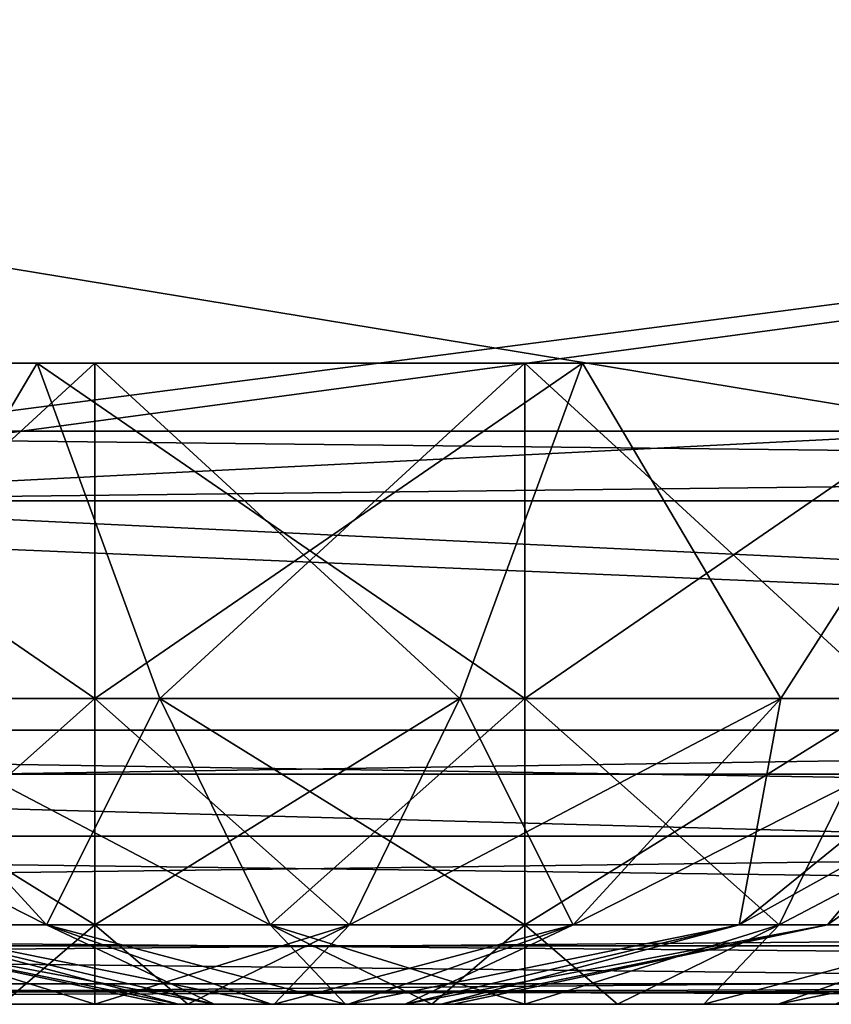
# Model space of a CAD drawing. Header units: millimetres. Extents: x -125 to 125, y -4 to 53.
# Tile 74 of 256: x -84.13 to -82.71, y -2 to -0.28. Entities that reach past the tile are written whole.
import ezdxf

# ---------------------------------------------------------------- set-up
doc = ezdxf.new("R2010")
doc.units = ezdxf.units.MM
doc.header["$LTSCALE"] = 65.185185
for name, color, linetype in [('1', 7, 'CONTINUOUS'), ('14', 7, 'CONTINUOUS'), ('169', 7, 'CONTINUOUS'), ('170', 7, 'CONTINUOUS'), ('171', 7, 'CONTINUOUS'), ('18', 7, 'CONTINUOUS'), ('20', 7, 'CONTINUOUS'), ('205', 7, 'CONTINUOUS'), ('207', 7, 'CONTINUOUS'), ('209', 7, 'CONTINUOUS'), ('211', 7, 'CONTINUOUS'), ('224', 7, 'CONTINUOUS'), ('225', 7, 'CONTINUOUS'), ('226', 7, 'CONTINUOUS'), ('230', 7, 'CONTINUOUS'), ('231', 7, 'CONTINUOUS'), ('232', 7, 'CONTINUOUS'), ('4', 7, 'CONTINUOUS'), ('6', 7, 'CONTINUOUS')]:
    doc.layers.add(name, color=color, linetype=linetype)

msp = doc.modelspace()

# ---------------------------------------------------------------- linework, layer by layer
at = {"layer": '1', "color": 7, "linetype": 'CONTINUOUS'}
for points in [[(-79.2441, -2, 124.334), (-88.7088, -2, 124.334), (-86.6941, -2, 122.6278), (-79.2441, -2, 124.334)], [(-88.0069, -2, -124.334), (-77.0002, -2, -124.334), (-86.835, -2, -122.6287), (-88.0069, -2, -124.334)], [(-86.835, -2, -122.6287), (-77.0002, -2, -124.334), (-77.814, -2, -122.572), (-86.835, -2, -122.6287)], [(-77.5963, -2, 122.5707), (-79.2441, -2, 124.334), (-86.6941, -2, 122.6278), (-77.5963, -2, 122.5707)]]:
    msp.add_3dface(points, dxfattribs=at)
at = {"layer": '14', "color": 7, "linetype": 'CONTINUOUS'}
for points in [[(-88.0069, -1.5218, -124.8336), (-76.6595, -1.5218, -124.8336), (-76.0604, -1.7064, -124.7895), (-88.0069, -1.5218, -124.8336)], [(-88.0069, -1.7064, -124.7895), (-88.0069, -1.5218, -124.8336), (-76.0604, -1.7064, -124.7895), (-88.0069, -1.7064, -124.7895)], [(-76.0604, -1.8612, -124.6798), (-88.0069, -1.7064, -124.7895), (-76.0604, -1.7064, -124.7895), (-76.0604, -1.8612, -124.6798)], [(-88.0069, -1.8612, -124.6798), (-88.0069, -1.7064, -124.7895), (-76.0604, -1.8612, -124.6798), (-88.0069, -1.8612, -124.6798)], [(-76.0604, -1.964, -124.5203), (-88.0069, -1.8612, -124.6798), (-76.0604, -1.8612, -124.6798), (-76.0604, -1.964, -124.5203)], [(-88.0069, -1.964, -124.5203), (-88.0069, -1.8612, -124.6798), (-76.0604, -1.964, -124.5203), (-88.0069, -1.964, -124.5203)], [(-77.0002, -2, -124.334), (-88.0069, -2, -124.334), (-88.0069, -1.964, -124.5203), (-77.0002, -2, -124.334)], [(-76.0604, -2, -124.334), (-88.0069, -1.964, -124.5203), (-76.0604, -1.964, -124.5203), (-76.0604, -2, -124.334)], [(-76.0604, -2, -124.334), (-77.0002, -2, -124.334), (-88.0069, -1.964, -124.5203), (-76.0604, -2, -124.334)]]:
    msp.add_3dface(points, dxfattribs=at)
at = {"layer": '169', "color": 7, "linetype": 'CONTINUOUS'}
for points in [[(-83.8756, -2, 45.5), (-83.8542, -2, 45.3381), (-83.8542, -2, 45.6619), (-83.8756, -2, 45.5)], [(-83.8542, -2, 45.3381), (-83.7917, -2, 45.1872), (-83.8542, -2, 45.6619), (-83.8542, -2, 45.3381)], [(-83.8542, -2, 45.6619), (-83.7917, -2, 45.1872), (-83.7917, -2, 45.8128), (-83.8542, -2, 45.6619)], [(-83.7917, -2, 45.1872), (-83.6923, -2, 45.0577), (-83.7917, -2, 45.8128), (-83.7917, -2, 45.1872)], [(-83.7917, -2, 45.8128), (-83.6923, -2, 45.0577), (-83.6923, -2, 45.9423), (-83.7917, -2, 45.8128)], [(-83.6923, -2, 45.0577), (-83.5628, -2, 44.9583), (-83.6923, -2, 45.9423), (-83.6923, -2, 45.0577)], [(-83.6923, -2, 45.9423), (-83.5628, -2, 44.9583), (-83.5628, -2, 46.0417), (-83.6923, -2, 45.9423)], [(-83.5628, -2, 46.0417), (-83.4119, -2, 44.8958), (-83.4119, -2, 46.1042), (-83.5628, -2, 46.0417)], [(-83.5628, -2, 44.9583), (-83.4119, -2, 44.8958), (-83.5628, -2, 46.0417), (-83.5628, -2, 44.9583)], [(-83.4119, -2, 46.1042), (-83.25, -2, 44.8744), (-83.25, -2, 46.1256), (-83.4119, -2, 46.1042)], [(-83.4119, -2, 44.8958), (-83.25, -2, 44.8744), (-83.4119, -2, 46.1042), (-83.4119, -2, 44.8958)], [(-83.0881, -2, 46.1042), (-83.25, -2, 46.1256), (-83.0881, -2, 44.8958), (-83.0881, -2, 46.1042)], [(-83.25, -2, 46.1256), (-83.25, -2, 44.8744), (-83.0881, -2, 44.8958), (-83.25, -2, 46.1256)], [(-82.9372, -2, 46.0417), (-83.0881, -2, 46.1042), (-82.9372, -2, 44.9583), (-82.9372, -2, 46.0417)], [(-82.9372, -2, 44.9583), (-83.0881, -2, 46.1042), (-83.0881, -2, 44.8958), (-82.9372, -2, 44.9583)], [(-82.8077, -2, 45.9423), (-82.9372, -2, 46.0417), (-82.8077, -2, 45.0577), (-82.8077, -2, 45.9423)], [(-82.8077, -2, 45.0577), (-82.9372, -2, 46.0417), (-82.9372, -2, 44.9583), (-82.8077, -2, 45.0577)], [(-82.7083, -2, 45.1872), (-82.8077, -2, 45.9423), (-82.8077, -2, 45.0577), (-82.7083, -2, 45.1872)], [(-82.7083, -2, 45.8128), (-82.8077, -2, 45.9423), (-82.7083, -2, 45.1872), (-82.7083, -2, 45.8128)]]:
    msp.add_3dface(points, dxfattribs=at)
at = {"layer": '170', "color": 7, "linetype": 'CONTINUOUS'}
for points in [[(-83.25, -0.8814, 47.723), (-82.6131, -1.4666, 47.2498), (-82.3993, -0.8814, 47.5538), (-83.25, -0.8814, 47.723)], [(-83.25, -1.4666, 47.3621), (-82.6131, -1.4666, 47.2498), (-83.25, -0.8814, 47.723), (-83.25, -1.4666, 47.3621)], [(-83.25, -1.4666, 43.6379), (-83.25, -0.8814, 43.277), (-82.3993, -0.8814, 43.4462), (-83.25, -1.4666, 43.6379)], [(-82.6131, -1.4666, 43.7502), (-83.25, -1.4666, 43.6379), (-82.3993, -0.8814, 43.4462), (-82.6131, -1.4666, 43.7502)], [(-83.25, -1.8612, 46.7983), (-82.806, -1.8612, 46.72), (-83.25, -1.4666, 47.3621), (-83.25, -1.8612, 46.7983)], [(-83.25, -1.4666, 47.3621), (-82.806, -1.8612, 46.72), (-82.6131, -1.4666, 47.2498), (-83.25, -1.4666, 47.3621)], [(-83.25, -1.8612, 44.2017), (-83.25, -1.4666, 43.6379), (-82.6131, -1.4666, 43.7502), (-83.25, -1.8612, 44.2017)], [(-82.806, -1.8612, 44.28), (-83.25, -1.8612, 44.2017), (-82.6131, -1.4666, 43.7502), (-82.806, -1.8612, 44.28)], [(-82.806, -1.8612, 46.72), (-82.4155, -1.8612, 46.4945), (-82.6131, -1.4666, 47.2498), (-82.806, -1.8612, 46.72)], [(-82.0531, -1.4666, 44.0736), (-82.806, -1.8612, 44.28), (-82.6131, -1.4666, 43.7502), (-82.0531, -1.4666, 44.0736)], [(-82.4155, -1.8612, 44.5055), (-82.806, -1.8612, 44.28), (-82.0531, -1.4666, 44.0736), (-82.4155, -1.8612, 44.5055)], [(-83.25, -1.8612, 46.7983), (-83.0881, -2, 46.1042), (-82.806, -1.8612, 46.72), (-83.25, -1.8612, 46.7983)], [(-83.25, -2, 46.1256), (-83.0881, -2, 46.1042), (-83.25, -1.8612, 46.7983), (-83.25, -2, 46.1256)], [(-83.0881, -2, 44.8958), (-83.25, -2, 44.8744), (-82.806, -1.8612, 44.28), (-83.0881, -2, 44.8958)], [(-82.806, -1.8612, 44.28), (-83.25, -2, 44.8744), (-83.25, -1.8612, 44.2017), (-82.806, -1.8612, 44.28)], [(-83.0881, -2, 46.1042), (-82.9372, -2, 46.0417), (-82.806, -1.8612, 46.72), (-83.0881, -2, 46.1042)], [(-82.9372, -2, 44.9583), (-83.0881, -2, 44.8958), (-82.806, -1.8612, 44.28), (-82.9372, -2, 44.9583)], [(-82.806, -1.8612, 46.72), (-82.9372, -2, 46.0417), (-82.4155, -1.8612, 46.4945), (-82.806, -1.8612, 46.72)], [(-82.8077, -2, 45.0577), (-82.9372, -2, 44.9583), (-82.4155, -1.8612, 44.5055), (-82.8077, -2, 45.0577)], [(-82.4155, -1.8612, 44.5055), (-82.9372, -2, 44.9583), (-82.806, -1.8612, 44.28), (-82.4155, -1.8612, 44.5055)], [(-82.9372, -2, 46.0417), (-82.8077, -2, 45.9423), (-82.4155, -1.8612, 46.4945), (-82.9372, -2, 46.0417)], [(-82.1257, -1.8612, 44.8509), (-82.8077, -2, 45.0577), (-82.4155, -1.8612, 44.5055), (-82.1257, -1.8612, 44.8509)], [(-82.7083, -2, 45.1872), (-82.8077, -2, 45.0577), (-82.1257, -1.8612, 44.8509), (-82.7083, -2, 45.1872)], [(-82.8077, -2, 45.9423), (-82.7083, -2, 45.8128), (-82.4155, -1.8612, 46.4945), (-82.8077, -2, 45.9423)]]:
    msp.add_3dface(points, dxfattribs=at)
at = {"layer": '171', "color": 7, "linetype": 'CONTINUOUS'}
for points in [[(-84.1007, -0.8814, 43.4462), (-84.4469, -1.4666, 44.0736), (-84.8219, -0.8814, 43.9281), (-84.1007, -0.8814, 43.4462)], [(-84.8219, -0.8814, 47.0719), (-84.4469, -1.4666, 46.9264), (-84.1007, -0.8814, 47.5538), (-84.8219, -0.8814, 47.0719)], [(-83.8869, -1.4666, 43.7502), (-84.4469, -1.4666, 44.0736), (-84.1007, -0.8814, 43.4462), (-83.8869, -1.4666, 43.7502)], [(-84.4469, -1.4666, 46.9264), (-83.8869, -1.4666, 47.2498), (-84.1007, -0.8814, 47.5538), (-84.4469, -1.4666, 46.9264)], [(-83.25, -0.8814, 43.277), (-83.8869, -1.4666, 43.7502), (-84.1007, -0.8814, 43.4462), (-83.25, -0.8814, 43.277)], [(-83.8869, -1.4666, 47.2498), (-83.25, -1.4666, 47.3621), (-84.1007, -0.8814, 47.5538), (-83.8869, -1.4666, 47.2498)], [(-83.25, -1.4666, 47.3621), (-83.25, -0.8814, 47.723), (-84.1007, -0.8814, 47.5538), (-83.25, -1.4666, 47.3621)], [(-83.25, -0.8814, 43.277), (-83.25, -1.4666, 43.6379), (-83.8869, -1.4666, 43.7502), (-83.25, -0.8814, 43.277)], [(-84.3743, -1.8612, 46.1491), (-84.0845, -1.8612, 46.4945), (-84.8626, -1.4666, 46.431), (-84.3743, -1.8612, 46.1491)], [(-84.8626, -1.4666, 46.431), (-84.0845, -1.8612, 46.4945), (-84.4469, -1.4666, 46.9264), (-84.8626, -1.4666, 46.431)], [(-84.4469, -1.4666, 46.9264), (-83.694, -1.8612, 46.72), (-83.8869, -1.4666, 47.2498), (-84.4469, -1.4666, 46.9264)], [(-84.0845, -1.8612, 44.5055), (-84.3743, -1.8612, 44.8509), (-84.4469, -1.4666, 44.0736), (-84.0845, -1.8612, 44.5055)], [(-83.8869, -1.4666, 43.7502), (-84.0845, -1.8612, 44.5055), (-84.4469, -1.4666, 44.0736), (-83.8869, -1.4666, 43.7502)], [(-84.0845, -1.8612, 46.4945), (-83.694, -1.8612, 46.72), (-84.4469, -1.4666, 46.9264), (-84.0845, -1.8612, 46.4945)], [(-83.694, -1.8612, 44.28), (-84.0845, -1.8612, 44.5055), (-83.8869, -1.4666, 43.7502), (-83.694, -1.8612, 44.28)], [(-83.694, -1.8612, 46.72), (-83.25, -1.8612, 46.7983), (-83.8869, -1.4666, 47.2498), (-83.694, -1.8612, 46.72)], [(-83.25, -1.8612, 46.7983), (-83.25, -1.4666, 47.3621), (-83.8869, -1.4666, 47.2498), (-83.25, -1.8612, 46.7983)], [(-83.25, -1.4666, 43.6379), (-83.694, -1.8612, 44.28), (-83.8869, -1.4666, 43.7502), (-83.25, -1.4666, 43.6379)], [(-83.25, -1.4666, 43.6379), (-83.25, -1.8612, 44.2017), (-83.694, -1.8612, 44.28), (-83.25, -1.4666, 43.6379)], [(-83.8542, -2, 45.3381), (-83.8756, -2, 45.5), (-84.5285, -1.8612, 45.2746), (-83.8542, -2, 45.3381)], [(-84.3743, -1.8612, 44.8509), (-83.8542, -2, 45.3381), (-84.5285, -1.8612, 45.2746), (-84.3743, -1.8612, 44.8509)], [(-83.8756, -2, 45.5), (-83.8542, -2, 45.6619), (-84.5285, -1.8612, 45.7254), (-83.8756, -2, 45.5)], [(-84.5285, -1.8612, 45.2746), (-83.8756, -2, 45.5), (-84.5285, -1.8612, 45.7254), (-84.5285, -1.8612, 45.2746)], [(-83.8542, -2, 45.6619), (-83.7917, -2, 45.8128), (-84.5285, -1.8612, 45.7254), (-83.8542, -2, 45.6619)], [(-84.5285, -1.8612, 45.7254), (-83.7917, -2, 45.8128), (-84.3743, -1.8612, 46.1491), (-84.5285, -1.8612, 45.7254)], [(-83.7917, -2, 45.8128), (-83.6923, -2, 45.9423), (-84.3743, -1.8612, 46.1491), (-83.7917, -2, 45.8128)], [(-84.3743, -1.8612, 46.1491), (-83.6923, -2, 45.9423), (-84.0845, -1.8612, 46.4945), (-84.3743, -1.8612, 46.1491)], [(-84.0845, -1.8612, 44.5055), (-83.7917, -2, 45.1872), (-84.3743, -1.8612, 44.8509), (-84.0845, -1.8612, 44.5055)], [(-83.7917, -2, 45.1872), (-83.8542, -2, 45.3381), (-84.3743, -1.8612, 44.8509), (-83.7917, -2, 45.1872)], [(-83.5628, -2, 44.9583), (-83.6923, -2, 45.0577), (-84.0845, -1.8612, 44.5055), (-83.5628, -2, 44.9583)], [(-84.0845, -1.8612, 46.4945), (-83.5628, -2, 46.0417), (-83.694, -1.8612, 46.72), (-84.0845, -1.8612, 46.4945)], [(-83.694, -1.8612, 44.28), (-83.5628, -2, 44.9583), (-84.0845, -1.8612, 44.5055), (-83.694, -1.8612, 44.28)], [(-83.6923, -2, 45.9423), (-83.5628, -2, 46.0417), (-84.0845, -1.8612, 46.4945), (-83.6923, -2, 45.9423)], [(-83.6923, -2, 45.0577), (-83.7917, -2, 45.1872), (-84.0845, -1.8612, 44.5055), (-83.6923, -2, 45.0577)], [(-83.25, -1.8612, 44.2017), (-83.4119, -2, 44.8958), (-83.694, -1.8612, 44.28), (-83.25, -1.8612, 44.2017)], [(-83.4119, -2, 44.8958), (-83.5628, -2, 44.9583), (-83.694, -1.8612, 44.28), (-83.4119, -2, 44.8958)], [(-83.5628, -2, 46.0417), (-83.4119, -2, 46.1042), (-83.694, -1.8612, 46.72), (-83.5628, -2, 46.0417)], [(-83.4119, -2, 46.1042), (-83.25, -2, 46.1256), (-83.694, -1.8612, 46.72), (-83.4119, -2, 46.1042)], [(-83.25, -2, 46.1256), (-83.25, -1.8612, 46.7983), (-83.694, -1.8612, 46.72), (-83.25, -2, 46.1256)], [(-83.25, -2, 44.8744), (-83.4119, -2, 44.8958), (-83.25, -1.8612, 44.2017), (-83.25, -2, 44.8744)]]:
    msp.add_3dface(points, dxfattribs=at)
at = {"layer": '18', "color": 7, "linetype": 'CONTINUOUS'}
for points in [[(-79.2441, -1.5218, 124.8336), (-88.4532, -1.5218, 124.8336), (-91.1906, -1.7064, 124.7895), (-79.2441, -1.5218, 124.8336)], [(-79.2441, -1.7064, 124.7895), (-79.2441, -1.5218, 124.8336), (-91.1906, -1.7064, 124.7895), (-79.2441, -1.7064, 124.7895)], [(-79.2441, -1.8612, 124.6798), (-79.2441, -1.7064, 124.7895), (-91.1906, -1.8612, 124.6798), (-79.2441, -1.8612, 124.6798)], [(-91.1906, -1.8612, 124.6798), (-79.2441, -1.7064, 124.7895), (-91.1906, -1.7064, 124.7895), (-91.1906, -1.8612, 124.6798)], [(-91.1906, -1.964, 124.5203), (-79.2441, -1.8612, 124.6798), (-91.1906, -1.8612, 124.6798), (-91.1906, -1.964, 124.5203)], [(-79.2441, -1.964, 124.5203), (-79.2441, -1.8612, 124.6798), (-91.1906, -1.964, 124.5203), (-79.2441, -1.964, 124.5203)], [(-91.1906, -2, 124.334), (-79.2441, -1.964, 124.5203), (-91.1906, -1.964, 124.5203), (-91.1906, -2, 124.334)], [(-91.1906, -2, 124.334), (-88.7088, -2, 124.334), (-79.2441, -1.964, 124.5203), (-91.1906, -2, 124.334)], [(-88.7088, -2, 124.334), (-79.2441, -2, 124.334), (-79.2441, -1.964, 124.5203), (-88.7088, -2, 124.334)]]:
    msp.add_3dface(points, dxfattribs=at)
at = {"layer": '20', "color": 7, "linetype": 'CONTINUOUS'}
for points in [[(-82.4314, -1, -120.3576), (-94.3779, -1, -108.9687), (-85.6675, -1, -120.3783), (-82.4314, -1, -120.3576)], [(-82.4314, -1, -108.8959), (-94.3779, -1, -108.9687), (-82.4314, -1, -120.3576), (-82.4314, -1, -108.8959)], [(-82.4314, -1, -97.4331), (-94.3779, -1, -97.4983), (-82.4314, -1, -108.8959), (-82.4314, -1, -97.4331)], [(-94.3779, -1, -97.4983), (-94.3779, -1, -108.9687), (-82.4314, -1, -108.8959), (-94.3779, -1, -97.4983)], [(-82.4314, -1, -85.9704), (-94.3779, -1, -86.0279), (-82.4314, -1, -97.4331), (-82.4314, -1, -85.9704)], [(-94.3779, -1, -86.0279), (-94.3779, -1, -97.4983), (-82.4314, -1, -97.4331), (-94.3779, -1, -86.0279)], [(-94.3779, -1, 108.9687), (-94.3779, -1, 97.4983), (-82.4314, -1, 108.8959), (-94.3779, -1, 108.9687)], [(-85.6675, -1, 120.3783), (-94.3779, -1, 108.9687), (-82.4314, -1, 120.3576), (-85.6675, -1, 120.3783)], [(-94.3779, -1, -17.2056), (-94.3779, -1, -28.676), (-82.4314, -1, -28.6568), (-94.3779, -1, -17.2056)], [(-82.4314, -1, -5.7314), (-94.3779, -1, -5.7352), (-82.4314, -1, -17.1941), (-82.4314, -1, -5.7314)], [(-82.4314, -1, 5.7314), (-94.3779, -1, -5.7352), (-82.4314, -1, -5.7314), (-82.4314, -1, 5.7314)], [(-94.3779, -1, -5.7352), (-94.3779, -1, -17.2056), (-82.4314, -1, -17.1941), (-94.3779, -1, -5.7352)], [(-82.4314, -1, 17.1941), (-94.3779, -1, 5.7352), (-82.4314, -1, 5.7314), (-82.4314, -1, 17.1941)], [(-94.3779, -1, 5.7352), (-94.3779, -1, -5.7352), (-82.4314, -1, 5.7314), (-94.3779, -1, 5.7352)], [(-82.4314, -1, 28.6568), (-94.3779, -1, 17.2056), (-82.4314, -1, 17.1941), (-82.4314, -1, 28.6568)], [(-82.4314, -1, -74.5077), (-94.3779, -1, -74.5575), (-82.4314, -1, -85.9704), (-82.4314, -1, -74.5077)], [(-94.3779, -1, -74.5575), (-94.3779, -1, -86.0279), (-82.4314, -1, -85.9704), (-94.3779, -1, -74.5575)], [(-82.4314, -1, -63.045), (-94.3779, -1, -63.0871), (-82.4314, -1, -74.5077), (-82.4314, -1, -63.045)], [(-94.3779, -1, -63.0871), (-94.3779, -1, -74.5575), (-82.4314, -1, -74.5077), (-94.3779, -1, -63.0871)], [(-82.4314, -1, -51.5822), (-94.3779, -1, -51.6167), (-82.4314, -1, -63.045), (-82.4314, -1, -51.5822)], [(-94.3779, -1, -51.6167), (-94.3779, -1, -63.0871), (-82.4314, -1, -63.045), (-94.3779, -1, -51.6167)], [(-82.4314, -1, -40.1195), (-94.3779, -1, -40.1464), (-82.4314, -1, -51.5822), (-82.4314, -1, -40.1195)], [(-94.3779, -1, -40.1464), (-94.3779, -1, -51.6167), (-82.4314, -1, -51.5822), (-94.3779, -1, -40.1464)], [(-82.4314, -1, -28.6568), (-94.3779, -1, -28.676), (-82.4314, -1, -40.1195), (-82.4314, -1, -28.6568)], [(-94.3779, -1, -28.676), (-94.3779, -1, -40.1464), (-82.4314, -1, -40.1195), (-94.3779, -1, -28.676)], [(-82.4314, -1, -17.1941), (-94.3779, -1, -17.2056), (-82.4314, -1, -28.6568), (-82.4314, -1, -17.1941)], [(-94.3779, -1, 17.2056), (-94.3779, -1, 5.7352), (-82.4314, -1, 17.1941), (-94.3779, -1, 17.2056)], [(-94.3779, -1, 51.6167), (-94.3779, -1, 40.1464), (-82.4314, -1, 51.5822), (-94.3779, -1, 51.6167)], [(-82.4314, -1, 74.5077), (-94.3779, -1, 63.0871), (-82.4314, -1, 63.045), (-82.4314, -1, 74.5077)], [(-94.3779, -1, 63.0871), (-94.3779, -1, 51.6167), (-82.4314, -1, 63.045), (-94.3779, -1, 63.0871)], [(-82.4314, -1, 85.9704), (-94.3779, -1, 74.5575), (-82.4314, -1, 74.5077), (-82.4314, -1, 85.9704)], [(-94.3779, -1, 74.5575), (-94.3779, -1, 63.0871), (-82.4314, -1, 74.5077), (-94.3779, -1, 74.5575)], [(-82.4314, -1, 97.4331), (-94.3779, -1, 86.0279), (-82.4314, -1, 85.9704), (-82.4314, -1, 97.4331)], [(-94.3779, -1, 86.0279), (-94.3779, -1, 74.5575), (-82.4314, -1, 85.9704), (-94.3779, -1, 86.0279)], [(-82.4314, -1, 108.8959), (-94.3779, -1, 97.4983), (-82.4314, -1, 97.4331), (-82.4314, -1, 108.8959)], [(-94.3779, -1, 97.4983), (-94.3779, -1, 86.0279), (-82.4314, -1, 97.4331), (-94.3779, -1, 97.4983)], [(-82.4314, -1, 120.3576), (-94.3779, -1, 108.9687), (-82.4314, -1, 108.8959), (-82.4314, -1, 120.3576)], [(-82.4314, -1, 40.1195), (-94.3779, -1, 28.676), (-82.4314, -1, 28.6568), (-82.4314, -1, 40.1195)], [(-94.3779, -1, 28.676), (-94.3779, -1, 17.2056), (-82.4314, -1, 28.6568), (-94.3779, -1, 28.676)], [(-82.4314, -1, 51.5822), (-94.3779, -1, 40.1464), (-82.4314, -1, 40.1195), (-82.4314, -1, 51.5822)], [(-94.3779, -1, 40.1464), (-94.3779, -1, 28.676), (-82.4314, -1, 40.1195), (-94.3779, -1, 40.1464)], [(-82.4314, -1, 63.045), (-94.3779, -1, 51.6167), (-82.4314, -1, 51.5822), (-82.4314, -1, 63.045)]]:
    msp.add_3dface(points, dxfattribs=at)
at = {"layer": '205', "color": 7, "linetype": 'CONTINUOUS'}
for points in [[(-85.6675, -1, 120.3783), (-82.4314, -1, 120.3576), (-84.8372, -1.1213, 120.4942), (-85.6675, -1, 120.3783)], [(-82.4314, -1, 120.3576), (-74.2453, -1, 120.3086), (-84.8372, -1.1213, 120.4942), (-82.4314, -1, 120.3576)], [(-84.8372, -1.1213, 120.4942), (-74.2453, -1, 120.3086), (-72.9751, -1.1213, 120.4228), (-84.8372, -1.1213, 120.4942)]]:
    msp.add_3dface(points, dxfattribs=at)
at = {"layer": '207', "color": 7, "linetype": 'CONTINUOUS'}
for points in [[(-74.8662, -1.1213, -120.4335), (-85.6675, -1, -120.3783), (-86.1635, -1.1213, -120.5029), (-74.8662, -1.1213, -120.4335)], [(-82.4314, -1, -120.3576), (-85.6675, -1, -120.3783), (-74.8662, -1.1213, -120.4335), (-82.4314, -1, -120.3576)]]:
    msp.add_3dface(points, dxfattribs=at)
at = {"layer": '209', "color": 7, "linetype": 'CONTINUOUS'}
for points in [[(-86.1635, -1.1213, -120.5029), (-86.3596, -1.5981, -121.1255), (-74.8451, -1.5981, -121.0547), (-86.1635, -1.1213, -120.5029)], [(-74.8662, -1.1213, -120.4335), (-86.1635, -1.1213, -120.5029), (-74.8451, -1.5981, -121.0547), (-74.8662, -1.1213, -120.4335)], [(-87.0546, -1.898, -121.8544), (-75.4474, -1.898, -121.7825), (-86.3596, -1.5981, -121.1255), (-87.0546, -1.898, -121.8544)], [(-86.3596, -1.5981, -121.1255), (-75.4474, -1.898, -121.7825), (-74.8451, -1.5981, -121.0547), (-86.3596, -1.5981, -121.1255)], [(-86.835, -2, -122.6287), (-77.814, -2, -122.572), (-87.0546, -1.898, -121.8544), (-86.835, -2, -122.6287)], [(-87.0546, -1.898, -121.8544), (-77.814, -2, -122.572), (-75.4474, -1.898, -121.7825), (-87.0546, -1.898, -121.8544)]]:
    msp.add_3dface(points, dxfattribs=at)
at = {"layer": '211', "color": 7, "linetype": 'CONTINUOUS'}
for points in [[(-84.8372, -1.1213, 120.4942), (-74.8451, -1.5981, 121.0547), (-86.3596, -1.5981, 121.1255), (-84.8372, -1.1213, 120.4942)], [(-84.8372, -1.1213, 120.4942), (-72.9751, -1.1213, 120.4228), (-74.8451, -1.5981, 121.0547), (-84.8372, -1.1213, 120.4942)], [(-75.4474, -1.898, 121.7825), (-87.0546, -1.898, 121.8544), (-86.3596, -1.5981, 121.1255), (-75.4474, -1.898, 121.7825)], [(-74.8451, -1.5981, 121.0547), (-75.4474, -1.898, 121.7825), (-86.3596, -1.5981, 121.1255), (-74.8451, -1.5981, 121.0547)], [(-75.4474, -1.898, 121.7825), (-86.6941, -2, 122.6278), (-87.0546, -1.898, 121.8544), (-75.4474, -1.898, 121.7825)], [(-77.5963, -2, 122.5707), (-86.6941, -2, 122.6278), (-75.4474, -1.898, 121.7825), (-77.5963, -2, 122.5707)]]:
    msp.add_3dface(points, dxfattribs=at)
at = {"layer": '224', "color": 7, "linetype": 'CONTINUOUS'}
for points in [[(-84.1619, -2, -45.6042), (-84, -2, -45.6256), (-84.1619, -2, -44.3958), (-84.1619, -2, -45.6042)], [(-84.1619, -2, -44.3958), (-84, -2, -45.6256), (-84, -2, -44.3744), (-84.1619, -2, -44.3958)], [(-83.8381, -2, -44.3958), (-84, -2, -44.3744), (-83.8381, -2, -45.6042), (-83.8381, -2, -44.3958)], [(-84, -2, -44.3744), (-84, -2, -45.6256), (-83.8381, -2, -45.6042), (-84, -2, -44.3744)], [(-83.6872, -2, -44.4583), (-83.8381, -2, -44.3958), (-83.6872, -2, -45.5417), (-83.6872, -2, -44.4583)], [(-83.6872, -2, -45.5417), (-83.8381, -2, -44.3958), (-83.8381, -2, -45.6042), (-83.6872, -2, -45.5417)], [(-83.5577, -2, -44.5577), (-83.6872, -2, -44.4583), (-83.5577, -2, -45.4423), (-83.5577, -2, -44.5577)], [(-83.5577, -2, -45.4423), (-83.6872, -2, -44.4583), (-83.6872, -2, -45.5417), (-83.5577, -2, -45.4423)], [(-83.4583, -2, -45.3128), (-83.5577, -2, -44.5577), (-83.5577, -2, -45.4423), (-83.4583, -2, -45.3128)], [(-83.4583, -2, -44.6872), (-83.5577, -2, -44.5577), (-83.4583, -2, -45.3128), (-83.4583, -2, -44.6872)], [(-83.3958, -2, -44.8381), (-83.4583, -2, -44.6872), (-83.3958, -2, -45.1619), (-83.3958, -2, -44.8381)], [(-83.3958, -2, -45.1619), (-83.4583, -2, -44.6872), (-83.4583, -2, -45.3128), (-83.3958, -2, -45.1619)], [(-83.3744, -2, -45), (-83.3958, -2, -44.8381), (-83.3958, -2, -45.1619), (-83.3744, -2, -45)]]:
    msp.add_3dface(points, dxfattribs=at)
at = {"layer": '225', "color": 7, "linetype": 'CONTINUOUS'}
for points in [[(-84, -0.8814, -42.777), (-83.3631, -1.4666, -43.2502), (-83.1493, -0.8814, -42.9462), (-84, -0.8814, -42.777)], [(-84, -1.4666, -43.1379), (-83.3631, -1.4666, -43.2502), (-84, -0.8814, -42.777), (-84, -1.4666, -43.1379)], [(-84, -1.4666, -46.8621), (-84, -0.8814, -47.223), (-83.1493, -0.8814, -47.0538), (-84, -1.4666, -46.8621)], [(-83.3631, -1.4666, -46.7498), (-84, -1.4666, -46.8621), (-83.1493, -0.8814, -47.0538), (-83.3631, -1.4666, -46.7498)], [(-82.8031, -1.4666, -46.4264), (-83.3631, -1.4666, -46.7498), (-83.1493, -0.8814, -47.0538), (-82.8031, -1.4666, -46.4264)], [(-83.3631, -1.4666, -43.2502), (-82.8031, -1.4666, -43.5736), (-83.1493, -0.8814, -42.9462), (-83.3631, -1.4666, -43.2502)], [(-82.4281, -0.8814, -46.5719), (-82.8031, -1.4666, -46.4264), (-83.1493, -0.8814, -47.0538), (-82.4281, -0.8814, -46.5719)], [(-83.1493, -0.8814, -42.9462), (-82.8031, -1.4666, -43.5736), (-82.4281, -0.8814, -43.4281), (-83.1493, -0.8814, -42.9462)], [(-82.8031, -1.4666, -43.5736), (-82.3874, -1.4666, -44.069), (-82.4281, -0.8814, -43.4281), (-82.8031, -1.4666, -43.5736)], [(-82.3874, -1.4666, -45.931), (-82.8031, -1.4666, -46.4264), (-82.4281, -0.8814, -46.5719), (-82.3874, -1.4666, -45.931)], [(-84, -1.8612, -43.7017), (-83.556, -1.8612, -43.78), (-84, -1.4666, -43.1379), (-84, -1.8612, -43.7017)], [(-84, -1.4666, -43.1379), (-83.556, -1.8612, -43.78), (-83.3631, -1.4666, -43.2502), (-84, -1.4666, -43.1379)], [(-84, -1.8612, -46.2983), (-84, -1.4666, -46.8621), (-83.3631, -1.4666, -46.7498), (-84, -1.8612, -46.2983)], [(-83.556, -1.8612, -46.22), (-84, -1.8612, -46.2983), (-83.3631, -1.4666, -46.7498), (-83.556, -1.8612, -46.22)], [(-83.556, -1.8612, -43.78), (-83.1655, -1.8612, -44.0055), (-83.3631, -1.4666, -43.2502), (-83.556, -1.8612, -43.78)], [(-82.8031, -1.4666, -46.4264), (-83.556, -1.8612, -46.22), (-83.3631, -1.4666, -46.7498), (-82.8031, -1.4666, -46.4264)], [(-83.1655, -1.8612, -45.9945), (-83.556, -1.8612, -46.22), (-82.8031, -1.4666, -46.4264), (-83.1655, -1.8612, -45.9945)], [(-83.3631, -1.4666, -43.2502), (-83.1655, -1.8612, -44.0055), (-82.8031, -1.4666, -43.5736), (-83.3631, -1.4666, -43.2502)], [(-83.1655, -1.8612, -44.0055), (-82.8757, -1.8612, -44.3509), (-82.8031, -1.4666, -43.5736), (-83.1655, -1.8612, -44.0055)], [(-82.3874, -1.4666, -45.931), (-83.1655, -1.8612, -45.9945), (-82.8031, -1.4666, -46.4264), (-82.3874, -1.4666, -45.931)], [(-82.8757, -1.8612, -45.6491), (-83.1655, -1.8612, -45.9945), (-82.3874, -1.4666, -45.931), (-82.8757, -1.8612, -45.6491)], [(-82.7215, -1.8612, -45.2254), (-82.8757, -1.8612, -45.6491), (-82.1662, -1.4666, -45.3233), (-82.7215, -1.8612, -45.2254)], [(-82.1662, -1.4666, -45.3233), (-82.8757, -1.8612, -45.6491), (-82.3874, -1.4666, -45.931), (-82.1662, -1.4666, -45.3233)], [(-82.8757, -1.8612, -44.3509), (-82.7215, -1.8612, -44.7746), (-82.3874, -1.4666, -44.069), (-82.8757, -1.8612, -44.3509)], [(-82.8031, -1.4666, -43.5736), (-82.8757, -1.8612, -44.3509), (-82.3874, -1.4666, -44.069), (-82.8031, -1.4666, -43.5736)], [(-82.7215, -1.8612, -44.7746), (-82.7215, -1.8612, -45.2254), (-82.1662, -1.4666, -44.6767), (-82.7215, -1.8612, -44.7746)], [(-82.3874, -1.4666, -44.069), (-82.7215, -1.8612, -44.7746), (-82.1662, -1.4666, -44.6767), (-82.3874, -1.4666, -44.069)], [(-82.1662, -1.4666, -44.6767), (-82.7215, -1.8612, -45.2254), (-82.1662, -1.4666, -45.3233), (-82.1662, -1.4666, -44.6767)], [(-84, -2, -44.3744), (-83.8381, -2, -44.3958), (-84, -1.8612, -43.7017), (-84, -2, -44.3744)], [(-83.8381, -2, -45.6042), (-84, -2, -45.6256), (-83.556, -1.8612, -46.22), (-83.8381, -2, -45.6042)], [(-83.556, -1.8612, -46.22), (-84, -2, -45.6256), (-84, -1.8612, -46.2983), (-83.556, -1.8612, -46.22)], [(-84, -1.8612, -43.7017), (-83.8381, -2, -44.3958), (-83.556, -1.8612, -43.78), (-84, -1.8612, -43.7017)], [(-83.6872, -2, -45.5417), (-83.8381, -2, -45.6042), (-83.556, -1.8612, -46.22), (-83.6872, -2, -45.5417)], [(-83.8381, -2, -44.3958), (-83.6872, -2, -44.4583), (-83.556, -1.8612, -43.78), (-83.8381, -2, -44.3958)], [(-83.1655, -1.8612, -45.9945), (-83.6872, -2, -45.5417), (-83.556, -1.8612, -46.22), (-83.1655, -1.8612, -45.9945)], [(-83.5577, -2, -45.4423), (-83.6872, -2, -45.5417), (-83.1655, -1.8612, -45.9945), (-83.5577, -2, -45.4423)], [(-83.6872, -2, -44.4583), (-83.5577, -2, -44.5577), (-83.1655, -1.8612, -44.0055), (-83.6872, -2, -44.4583)], [(-83.556, -1.8612, -43.78), (-83.6872, -2, -44.4583), (-83.1655, -1.8612, -44.0055), (-83.556, -1.8612, -43.78)], [(-83.4583, -2, -45.3128), (-83.5577, -2, -45.4423), (-82.8757, -1.8612, -45.6491), (-83.4583, -2, -45.3128)], [(-82.8757, -1.8612, -45.6491), (-83.5577, -2, -45.4423), (-83.1655, -1.8612, -45.9945), (-82.8757, -1.8612, -45.6491)], [(-83.5577, -2, -44.5577), (-83.4583, -2, -44.6872), (-83.1655, -1.8612, -44.0055), (-83.5577, -2, -44.5577)], [(-83.3958, -2, -45.1619), (-83.4583, -2, -45.3128), (-82.7215, -1.8612, -45.2254), (-83.3958, -2, -45.1619)], [(-82.7215, -1.8612, -45.2254), (-83.4583, -2, -45.3128), (-82.8757, -1.8612, -45.6491), (-82.7215, -1.8612, -45.2254)], [(-83.4583, -2, -44.6872), (-83.3958, -2, -44.8381), (-82.8757, -1.8612, -44.3509), (-83.4583, -2, -44.6872)], [(-83.1655, -1.8612, -44.0055), (-83.4583, -2, -44.6872), (-82.8757, -1.8612, -44.3509), (-83.1655, -1.8612, -44.0055)], [(-83.3744, -2, -45), (-83.3958, -2, -45.1619), (-82.7215, -1.8612, -45.2254), (-83.3744, -2, -45)], [(-82.8757, -1.8612, -44.3509), (-83.3958, -2, -44.8381), (-82.7215, -1.8612, -44.7746), (-82.8757, -1.8612, -44.3509)], [(-83.3958, -2, -44.8381), (-83.3744, -2, -45), (-82.7215, -1.8612, -44.7746), (-83.3958, -2, -44.8381)], [(-82.7215, -1.8612, -44.7746), (-83.3744, -2, -45), (-82.7215, -1.8612, -45.2254), (-82.7215, -1.8612, -44.7746)]]:
    msp.add_3dface(points, dxfattribs=at)
at = {"layer": '226', "color": 7, "linetype": 'CONTINUOUS'}
for points in [[(-84, -1.4666, -43.1379), (-84, -0.8814, -42.777), (-84.8507, -0.8814, -42.9462), (-84, -1.4666, -43.1379)], [(-84.6369, -1.4666, -43.2502), (-84, -1.4666, -43.1379), (-84.8507, -0.8814, -42.9462), (-84.6369, -1.4666, -43.2502)], [(-84, -0.8814, -47.223), (-84.6369, -1.4666, -46.7498), (-84.8507, -0.8814, -47.0538), (-84, -0.8814, -47.223)], [(-84, -0.8814, -47.223), (-84, -1.4666, -46.8621), (-84.6369, -1.4666, -46.7498), (-84, -0.8814, -47.223)], [(-84, -1.4666, -46.8621), (-84.444, -1.8612, -46.22), (-84.6369, -1.4666, -46.7498), (-84, -1.4666, -46.8621)], [(-84.444, -1.8612, -43.78), (-84, -1.8612, -43.7017), (-84.6369, -1.4666, -43.2502), (-84.444, -1.8612, -43.78)], [(-84, -1.8612, -43.7017), (-84, -1.4666, -43.1379), (-84.6369, -1.4666, -43.2502), (-84, -1.8612, -43.7017)], [(-84, -1.4666, -46.8621), (-84, -1.8612, -46.2983), (-84.444, -1.8612, -46.22), (-84, -1.4666, -46.8621)], [(-84, -1.8612, -46.2983), (-84.1619, -2, -45.6042), (-84.444, -1.8612, -46.22), (-84, -1.8612, -46.2983)], [(-84, -2, -44.3744), (-84, -1.8612, -43.7017), (-84.444, -1.8612, -43.78), (-84, -2, -44.3744)], [(-84.1619, -2, -44.3958), (-84, -2, -44.3744), (-84.444, -1.8612, -43.78), (-84.1619, -2, -44.3958)], [(-84, -2, -45.6256), (-84.1619, -2, -45.6042), (-84, -1.8612, -46.2983), (-84, -2, -45.6256)]]:
    msp.add_3dface(points, dxfattribs=at)
at = {"layer": '230', "color": 7, "linetype": 'CONTINUOUS'}
for points in [[(-84.1619, -2, 54.8958), (-84, -2, 54.8744), (-84.1619, -2, 56.1042), (-84.1619, -2, 54.8958)], [(-84.1619, -2, 56.1042), (-84, -2, 54.8744), (-84, -2, 56.1256), (-84.1619, -2, 56.1042)], [(-83.8381, -2, 56.1042), (-84, -2, 56.1256), (-83.8381, -2, 54.8958), (-83.8381, -2, 56.1042)], [(-84, -2, 56.1256), (-84, -2, 54.8744), (-83.8381, -2, 54.8958), (-84, -2, 56.1256)], [(-83.6872, -2, 54.9583), (-83.8381, -2, 56.1042), (-83.8381, -2, 54.8958), (-83.6872, -2, 54.9583)], [(-83.6872, -2, 56.0417), (-83.8381, -2, 56.1042), (-83.6872, -2, 54.9583), (-83.6872, -2, 56.0417)], [(-83.5577, -2, 55.9423), (-83.6872, -2, 56.0417), (-83.5577, -2, 55.0577), (-83.5577, -2, 55.9423)], [(-83.5577, -2, 55.0577), (-83.6872, -2, 56.0417), (-83.6872, -2, 54.9583), (-83.5577, -2, 55.0577)], [(-83.4583, -2, 55.1872), (-83.5577, -2, 55.9423), (-83.5577, -2, 55.0577), (-83.4583, -2, 55.1872)], [(-83.4583, -2, 55.8128), (-83.5577, -2, 55.9423), (-83.4583, -2, 55.1872), (-83.4583, -2, 55.8128)], [(-83.3958, -2, 55.3381), (-83.4583, -2, 55.8128), (-83.4583, -2, 55.1872), (-83.3958, -2, 55.3381)], [(-83.3958, -2, 55.6619), (-83.4583, -2, 55.8128), (-83.3958, -2, 55.3381), (-83.3958, -2, 55.6619)], [(-83.3744, -2, 55.5), (-83.3958, -2, 55.6619), (-83.3958, -2, 55.3381), (-83.3744, -2, 55.5)]]:
    msp.add_3dface(points, dxfattribs=at)
at = {"layer": '231', "color": 7, "linetype": 'CONTINUOUS'}
for points in [[(-84, -0.8814, 57.723), (-83.3631, -1.4666, 57.2498), (-83.1493, -0.8814, 57.5538), (-84, -0.8814, 57.723)], [(-83.3631, -1.4666, 53.7502), (-84, -1.4666, 53.6379), (-83.1493, -0.8814, 53.4462), (-83.3631, -1.4666, 53.7502)], [(-84, -1.4666, 53.6379), (-84, -0.8814, 53.277), (-83.1493, -0.8814, 53.4462), (-84, -1.4666, 53.6379)], [(-84, -1.4666, 57.3621), (-83.3631, -1.4666, 57.2498), (-84, -0.8814, 57.723), (-84, -1.4666, 57.3621)], [(-82.8031, -1.4666, 54.0736), (-83.3631, -1.4666, 53.7502), (-83.1493, -0.8814, 53.4462), (-82.8031, -1.4666, 54.0736)], [(-83.3631, -1.4666, 57.2498), (-82.8031, -1.4666, 56.9264), (-83.1493, -0.8814, 57.5538), (-83.3631, -1.4666, 57.2498)], [(-83.1493, -0.8814, 57.5538), (-82.8031, -1.4666, 56.9264), (-82.4281, -0.8814, 57.0719), (-83.1493, -0.8814, 57.5538)], [(-82.4281, -0.8814, 53.9281), (-82.8031, -1.4666, 54.0736), (-83.1493, -0.8814, 53.4462), (-82.4281, -0.8814, 53.9281)], [(-82.8031, -1.4666, 56.9264), (-82.3874, -1.4666, 56.431), (-82.4281, -0.8814, 57.0719), (-82.8031, -1.4666, 56.9264)], [(-82.3874, -1.4666, 54.569), (-82.8031, -1.4666, 54.0736), (-82.4281, -0.8814, 53.9281), (-82.3874, -1.4666, 54.569)], [(-84, -1.8612, 56.7983), (-83.556, -1.8612, 56.72), (-84, -1.4666, 57.3621), (-84, -1.8612, 56.7983)], [(-84, -1.4666, 57.3621), (-83.556, -1.8612, 56.72), (-83.3631, -1.4666, 57.2498), (-84, -1.4666, 57.3621)], [(-83.556, -1.8612, 54.28), (-84, -1.8612, 54.2017), (-83.3631, -1.4666, 53.7502), (-83.556, -1.8612, 54.28)], [(-84, -1.8612, 54.2017), (-84, -1.4666, 53.6379), (-83.3631, -1.4666, 53.7502), (-84, -1.8612, 54.2017)], [(-83.556, -1.8612, 56.72), (-83.1655, -1.8612, 56.4945), (-83.3631, -1.4666, 57.2498), (-83.556, -1.8612, 56.72)], [(-83.1655, -1.8612, 54.5055), (-83.556, -1.8612, 54.28), (-82.8031, -1.4666, 54.0736), (-83.1655, -1.8612, 54.5055)], [(-82.8031, -1.4666, 54.0736), (-83.556, -1.8612, 54.28), (-83.3631, -1.4666, 53.7502), (-82.8031, -1.4666, 54.0736)], [(-83.3631, -1.4666, 57.2498), (-83.1655, -1.8612, 56.4945), (-82.8031, -1.4666, 56.9264), (-83.3631, -1.4666, 57.2498)], [(-83.1655, -1.8612, 56.4945), (-82.8757, -1.8612, 56.1491), (-82.8031, -1.4666, 56.9264), (-83.1655, -1.8612, 56.4945)], [(-82.8757, -1.8612, 54.8509), (-83.1655, -1.8612, 54.5055), (-82.3874, -1.4666, 54.569), (-82.8757, -1.8612, 54.8509)], [(-82.3874, -1.4666, 54.569), (-83.1655, -1.8612, 54.5055), (-82.8031, -1.4666, 54.0736), (-82.3874, -1.4666, 54.569)], [(-82.8757, -1.8612, 56.1491), (-82.7215, -1.8612, 55.7254), (-82.3874, -1.4666, 56.431), (-82.8757, -1.8612, 56.1491)], [(-82.8031, -1.4666, 56.9264), (-82.8757, -1.8612, 56.1491), (-82.3874, -1.4666, 56.431), (-82.8031, -1.4666, 56.9264)], [(-82.7215, -1.8612, 55.2746), (-82.8757, -1.8612, 54.8509), (-82.1662, -1.4666, 55.1767), (-82.7215, -1.8612, 55.2746)], [(-82.1662, -1.4666, 55.1767), (-82.8757, -1.8612, 54.8509), (-82.3874, -1.4666, 54.569), (-82.1662, -1.4666, 55.1767)], [(-82.7215, -1.8612, 55.7254), (-82.7215, -1.8612, 55.2746), (-82.1662, -1.4666, 55.8233), (-82.7215, -1.8612, 55.7254)], [(-82.3874, -1.4666, 56.431), (-82.7215, -1.8612, 55.7254), (-82.1662, -1.4666, 55.8233), (-82.3874, -1.4666, 56.431)], [(-82.1662, -1.4666, 55.8233), (-82.7215, -1.8612, 55.2746), (-82.1662, -1.4666, 55.1767), (-82.1662, -1.4666, 55.8233)], [(-83.556, -1.8612, 54.28), (-84, -2, 54.8744), (-84, -1.8612, 54.2017), (-83.556, -1.8612, 54.28)], [(-83.8381, -2, 54.8958), (-84, -2, 54.8744), (-83.556, -1.8612, 54.28), (-83.8381, -2, 54.8958)], [(-84, -2, 56.1256), (-83.8381, -2, 56.1042), (-84, -1.8612, 56.7983), (-84, -2, 56.1256)], [(-84, -1.8612, 56.7983), (-83.8381, -2, 56.1042), (-83.556, -1.8612, 56.72), (-84, -1.8612, 56.7983)], [(-83.6872, -2, 54.9583), (-83.8381, -2, 54.8958), (-83.556, -1.8612, 54.28), (-83.6872, -2, 54.9583)], [(-83.8381, -2, 56.1042), (-83.6872, -2, 56.0417), (-83.556, -1.8612, 56.72), (-83.8381, -2, 56.1042)], [(-83.1655, -1.8612, 54.5055), (-83.6872, -2, 54.9583), (-83.556, -1.8612, 54.28), (-83.1655, -1.8612, 54.5055)], [(-83.5577, -2, 55.0577), (-83.6872, -2, 54.9583), (-83.1655, -1.8612, 54.5055), (-83.5577, -2, 55.0577)], [(-83.6872, -2, 56.0417), (-83.5577, -2, 55.9423), (-83.1655, -1.8612, 56.4945), (-83.6872, -2, 56.0417)], [(-83.556, -1.8612, 56.72), (-83.6872, -2, 56.0417), (-83.1655, -1.8612, 56.4945), (-83.556, -1.8612, 56.72)], [(-82.8757, -1.8612, 54.8509), (-83.5577, -2, 55.0577), (-83.1655, -1.8612, 54.5055), (-82.8757, -1.8612, 54.8509)], [(-83.5577, -2, 55.9423), (-83.4583, -2, 55.8128), (-83.1655, -1.8612, 56.4945), (-83.5577, -2, 55.9423)], [(-83.4583, -2, 55.1872), (-83.5577, -2, 55.0577), (-82.8757, -1.8612, 54.8509), (-83.4583, -2, 55.1872)], [(-83.4583, -2, 55.8128), (-83.3958, -2, 55.6619), (-82.8757, -1.8612, 56.1491), (-83.4583, -2, 55.8128)], [(-83.1655, -1.8612, 56.4945), (-83.4583, -2, 55.8128), (-82.8757, -1.8612, 56.1491), (-83.1655, -1.8612, 56.4945)], [(-83.3958, -2, 55.3381), (-83.4583, -2, 55.1872), (-82.7215, -1.8612, 55.2746), (-83.3958, -2, 55.3381)], [(-82.7215, -1.8612, 55.2746), (-83.4583, -2, 55.1872), (-82.8757, -1.8612, 54.8509), (-82.7215, -1.8612, 55.2746)], [(-83.3958, -2, 55.6619), (-83.3744, -2, 55.5), (-82.7215, -1.8612, 55.7254), (-83.3958, -2, 55.6619)], [(-82.8757, -1.8612, 56.1491), (-83.3958, -2, 55.6619), (-82.7215, -1.8612, 55.7254), (-82.8757, -1.8612, 56.1491)], [(-83.3744, -2, 55.5), (-83.3958, -2, 55.3381), (-82.7215, -1.8612, 55.2746), (-83.3744, -2, 55.5)], [(-82.7215, -1.8612, 55.7254), (-83.3744, -2, 55.5), (-82.7215, -1.8612, 55.2746), (-82.7215, -1.8612, 55.7254)]]:
    msp.add_3dface(points, dxfattribs=at)
at = {"layer": '232', "color": 7, "linetype": 'CONTINUOUS'}
for points in [[(-84, -0.8814, 53.277), (-84.6369, -1.4666, 53.7502), (-84.8507, -0.8814, 53.4462), (-84, -0.8814, 53.277)], [(-84.6369, -1.4666, 57.2498), (-84, -1.4666, 57.3621), (-84.8507, -0.8814, 57.5538), (-84.6369, -1.4666, 57.2498)], [(-84, -1.4666, 57.3621), (-84, -0.8814, 57.723), (-84.8507, -0.8814, 57.5538), (-84, -1.4666, 57.3621)], [(-84, -0.8814, 53.277), (-84, -1.4666, 53.6379), (-84.6369, -1.4666, 53.7502), (-84, -0.8814, 53.277)], [(-84, -1.4666, 53.6379), (-84.444, -1.8612, 54.28), (-84.6369, -1.4666, 53.7502), (-84, -1.4666, 53.6379)], [(-84.444, -1.8612, 56.72), (-84, -1.8612, 56.7983), (-84.6369, -1.4666, 57.2498), (-84.444, -1.8612, 56.72)], [(-84, -1.8612, 56.7983), (-84, -1.4666, 57.3621), (-84.6369, -1.4666, 57.2498), (-84, -1.8612, 56.7983)], [(-84, -1.4666, 53.6379), (-84, -1.8612, 54.2017), (-84.444, -1.8612, 54.28), (-84, -1.4666, 53.6379)], [(-84, -1.8612, 54.2017), (-84.1619, -2, 54.8958), (-84.444, -1.8612, 54.28), (-84, -1.8612, 54.2017)], [(-84.1619, -2, 56.1042), (-84, -2, 56.1256), (-84.444, -1.8612, 56.72), (-84.1619, -2, 56.1042)], [(-84, -2, 56.1256), (-84, -1.8612, 56.7983), (-84.444, -1.8612, 56.72), (-84, -2, 56.1256)], [(-84, -2, 54.8744), (-84.1619, -2, 54.8958), (-84, -1.8612, 54.2017), (-84, -2, 54.8744)]]:
    msp.add_3dface(points, dxfattribs=at)
at = {"layer": '4', "color": 7, "linetype": 'CONTINUOUS'}
for points in [[(-79.2441, -1.5218, 124.8336), (-88.5007, 0, 124.9), (-88.4532, -1.5218, 124.8336), (-79.2441, -1.5218, 124.8336)], [(-76.7006, 0, 124.9), (-88.5007, 0, 124.9), (-79.2441, -1.5218, 124.8336), (-76.7006, 0, 124.9)]]:
    msp.add_3dface(points, dxfattribs=at)
at = {"layer": '6', "color": 7, "linetype": 'CONTINUOUS'}
for points in [[(-88.5007, 0, -124.9), (-76.7006, 0, -124.9), (-88.4532, -1.5218, -124.8336), (-88.5007, 0, -124.9)], [(-88.4532, -1.5218, -124.8336), (-76.7006, 0, -124.9), (-88.0069, -1.5218, -124.8336), (-88.4532, -1.5218, -124.8336)], [(-88.0069, -1.5218, -124.8336), (-76.7006, 0, -124.9), (-76.6595, -1.5218, -124.8336), (-88.0069, -1.5218, -124.8336)]]:
    msp.add_3dface(points, dxfattribs=at)

doc.saveas('drawing.dxf')
